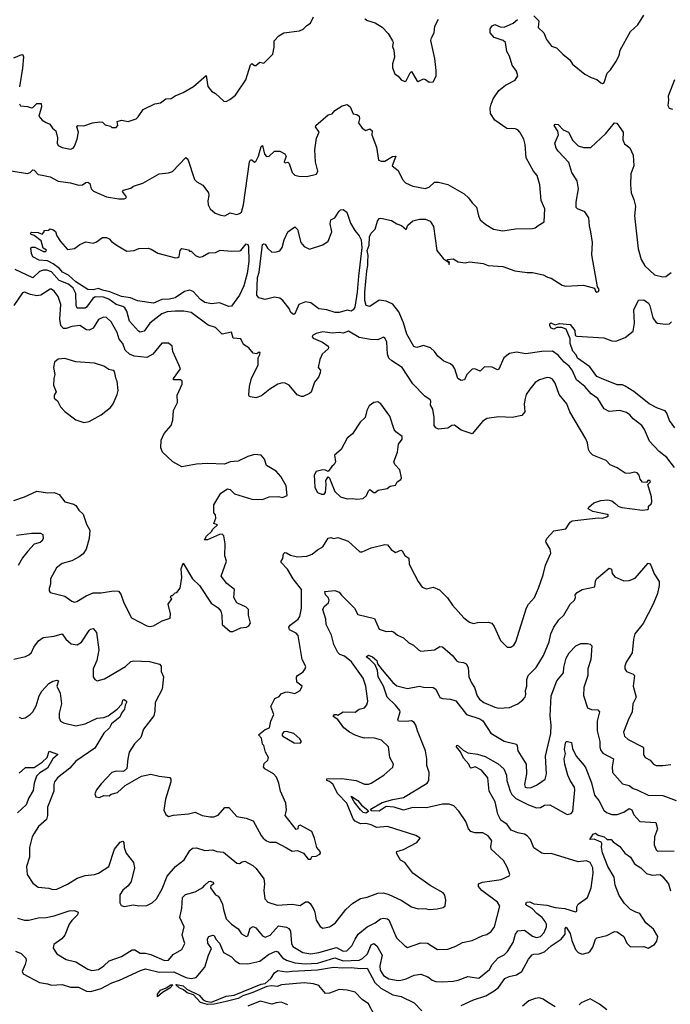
# Model space of a CAD drawing. Extents: x 2199565 to 2323334, y 894172 to 1018966.
# Tile 159 of 256: x 2214028 to 2218871, y 964720 to 972042. Entities that reach past the tile are written whole.
import ezdxf

# ---------------------------------------------------------------- set-up
doc = ezdxf.new("R2010")
doc.units = 0

msp = doc.modelspace()

# ---------------------------------------------------------------- linework, layer by layer
at = {"layer": '0CON10XD'}
for points in [[(2214026.1, 971416.1), (2214035, 971402.5), (2214085, 971397.5), (2214115, 971387.5), (2214125, 971390), (2214155, 971418), (2214188.8, 971418.8), (2214190.8, 971395), (2214170, 971325), (2214194.1, 971294.1), (2214225, 971278), (2214252.5, 971265), (2214273.3, 971235), (2214298, 971215), (2214309.2, 971165), (2214308, 971125), (2214315, 971106.7), (2214345, 971092.5), (2214405, 971079.2), (2214425, 971087.5), (2214435, 971100.8), (2214455, 971153.8), (2214466.7, 971205), (2214452.5, 971245), (2214460, 971255), (2214505, 971253.8), (2214570, 971275), (2214625, 971282.5), (2214645, 971280), (2214665, 971260), (2214705, 971250), (2214715, 971240), (2214745, 971240), (2214757.5, 971255), (2214753.8, 971286.2), (2214785.7, 971294.3), (2214835, 971285.8), (2214895, 971306), (2214910.6, 971319.4), (2214946.4, 971373.6), (2215035, 971416.7), (2215075, 971423.3), (2215115, 971453.3), (2215155, 971457.5), (2215185, 971476.7), (2215245, 971500), (2215322.5, 971545), (2215415, 971626.7), (2215428.6, 971545), (2215455, 971511.2), (2215485, 971492.5), (2215546.4, 971436.4), (2215565, 971433.3), (2215591.2, 971448.8), (2215635, 971482), (2215712.1, 971595), (2215745, 971706.2), (2215755, 971716.7), (2215775, 971702.5), (2215785, 971702.5), (2215815, 971726.7), (2215845, 971718.8), (2215912.5, 971785), (2215921.7, 971838.3), (2215921.4, 971885), (2215956.5, 971923.5), (2215995, 971944.6), (2216110.5, 971959.5), (2216138.3, 971971.7), (2216165, 971999.2), (2216193.4, 972016.6), (2216216.2, 972065)], [(2217855, 972070), (2217892.5, 972035), (2217888, 971985), (2217930, 971945), (2217950, 971895), (2217986.1, 971846.1), (2218025, 971833.8), (2218072, 971785), (2218122, 971745), (2218142.1, 971712.1), (2218235, 971638), (2218283.1, 971613.1), (2218325, 971598), (2218355, 971572), (2218365, 971569.2), (2218378, 971575), (2218401.2, 971645), (2218425, 971668.8), (2218465, 971728), (2218490.6, 971775), (2218498.6, 971815), (2218575.6, 971954.4), (2218630, 972005), (2218673.8, 972075)], [(2216598, 972048), (2216616.1, 972036.1), (2216675, 972018), (2216727, 971987), (2216770.3, 971940.3), (2216802.5, 971885), (2216807.5, 971875), (2216804.2, 971844.2), (2216813.8, 971815), (2216818.8, 971765), (2216803.8, 971715), (2216803.3, 971685), (2216820, 971640), (2216845, 971623.3), (2216866.7, 971595), (2216895, 971583.3), (2216905, 971586.7), (2216935, 971647.5), (2216945, 971656.7), (2216985, 971590), (2216995, 971582.5), (2217035, 971602.5), (2217048.8, 971598.8), (2217075, 971577.5), (2217105, 971580), (2217127, 971623), (2217127.5, 971665), (2217118.8, 971755), (2217087.7, 971887.7), (2217092.4, 971907.6), (2217113.8, 971945), (2217118, 971995), (2217145, 972047.5)], [(2217266, 970786), (2217337.1, 970747.1), (2217368.8, 970718.8), (2217395, 970680), (2217427.7, 970647.7), (2217443, 970583), (2217456.2, 970555), (2217498.3, 970518.3), (2217555, 970484.2), (2217625, 970472.5), (2217717.7, 970487.7), (2217845, 970490), (2217866.2, 970493.8), (2217887, 970513), (2217931.7, 970538.3), (2217938, 970635), (2217908.6, 970698.6), (2217900, 970815), (2217880, 970885), (2217852.9, 970915), (2217797.8, 971015), (2217790.5, 971115), (2217780, 971155), (2217752, 971205), (2217735, 971222.5), (2217715, 971230.8), (2217655, 971233.1), (2217565, 971295.8), (2217533.5, 971345), (2217531.2, 971385), (2217536.9, 971413.1), (2217551.4, 971455), (2217595, 971515.7), (2217645, 971555.6), (2217715, 971593.6), (2217736.2, 971625), (2217725, 971660.8), (2217693.8, 971705), (2217675, 971771.2), (2217654.4, 971805), (2217643.5, 971873.5), (2217627.9, 971887.9), (2217559.2, 971909.2), (2217530, 971945), (2217530, 971975), (2217545, 971996), (2217565, 972006), (2217605, 971990), (2217635, 971988), (2217702.1, 972017.9), (2217733.3, 972045)], [(2213985, 971758.9), (2214045, 971784.4), (2214051.9, 971781.9), (2214056, 971766), (2214047.7, 971682.3), (2214027.6, 971542.4)], [(2218903.3, 971595), (2218855.7, 971475), (2218858.6, 971445), (2218852, 971405), (2218863.3, 971385), (2218887, 971377)], [(2213777.3, 970947.3), (2214085, 970899.4), (2214105, 970905.7), (2214124.8, 970925.2), (2214135, 970923.9), (2214165, 970890.8), (2214195, 970885.7), (2214255, 970874.3), (2214315, 970842.5), (2214405, 970828), (2214465, 970811.2), (2214495, 970814), (2214519.1, 970830.9), (2214535, 970834.5), (2214550, 970825), (2214559.2, 970785), (2214576.9, 970766.9), (2214675, 970725.7), (2214765, 970710), (2214805, 970710), (2214817.5, 970715), (2214822.5, 970725), (2214792.5, 970765), (2214800, 970775), (2214855, 970790), (2214875, 970803.3), (2214945, 970827.5), (2215065, 970896.2), (2215136.4, 970903.6), (2215165, 970913.8), (2215265, 971017.1), (2215280.5, 971005), (2215328.6, 970855), (2215345.6, 970835.6), (2215392, 970812), (2215432.9, 970755), (2215436.5, 970735), (2215428.6, 970695), (2215430.8, 970665), (2215445.8, 970635), (2215482.9, 970602.9), (2215525, 970587.8), (2215555, 970584.4), (2215595, 970606.2), (2215645.5, 970594.5), (2215665, 970600), (2215678, 970612), (2215693.3, 970665), (2215738.6, 970985), (2215745, 971000), (2215755, 971001.2), (2215775, 970983.3), (2215785, 970986.7), (2215805, 971026.7), (2215825, 971100), (2215835, 971107.5), (2215851.2, 971041.2), (2215865, 971026), (2215885, 971027.5), (2215925.5, 971065.5), (2215965, 971064.2), (2216002.5, 971045), (2216012.5, 971025), (2215997.5, 970985), (2216005, 970977.5), (2216025, 970982.5), (2216035, 970972.5), (2216056, 970906), (2216075.3, 970885.3), (2216105, 970878), (2216165, 970876.7), (2216237.2, 970892.7), (2216246.9, 970915), (2216230.7, 970985), (2216223.7, 971075), (2216238.2, 971161.8), (2216257.5, 971205), (2216230, 971245), (2216231.2, 971255), (2216325, 971336), (2216355, 971341.2), (2216375, 971368), (2216427.3, 971402.7), (2216465, 971411.2), (2216488.8, 971395), (2216511.4, 971341.4), (2216537.3, 971337.3), (2216554.2, 971325), (2216558.6, 971305), (2216548.8, 971275), (2216576.2, 971235), (2216605, 971218.8), (2216635, 971231.2), (2216651.2, 971215), (2216650, 971185), (2216684.3, 971095), (2216698.8, 970998.8), (2216719.2, 970989.2), (2216745, 970990.6), (2216803.3, 971025), (2216826.7, 971026.7), (2216800, 970955), (2216845, 970920), (2216877.1, 970855), (2216899.8, 970829.8), (2216955, 970804), (2217045, 970786), (2217075, 970797.1), (2217115, 970834.4), (2217145, 970833.6), (2217215, 970815.6), (2217266, 970786)], [(2216618.5, 970245), (2216622.2, 970287.8), (2216613.9, 970325), (2216630.4, 970365), (2216632.6, 970427.4), (2216643.9, 970456.1), (2216673.5, 970485), (2216691.2, 970545), (2216705, 970563.3), (2216715, 970566.2), (2216795, 970550), (2216835, 970524.3), (2216870.7, 970510.7), (2216905, 970482.5), (2216917.5, 970515), (2216955, 970547.5), (2217005, 970557.8), (2217049.1, 970559.1), (2217084.2, 970544.2), (2217108.1, 970505), (2217134, 970325), (2217183.3, 970265), (2217220, 970240), (2217225, 970222.5), (2217227, 970237), (2217210, 970250), (2217211.7, 970258.3), (2217255, 970263.3), (2217291.7, 970241.7), (2217345, 970234), (2217375, 970242), (2217478.3, 970228.3), (2217515, 970214), (2217625, 970208), (2217714.4, 970174.4), (2217805, 970163.5), (2217845, 970161.8), (2217925.5, 970145.5), (2217957.9, 970127.9), (2217985, 970121.4), (2218065, 970069.2), (2218089.7, 970059.7), (2218225, 970068.6), (2218306, 970046), (2218314.3, 970024.3), (2218325, 970016.7), (2218337.7, 970022.3), (2218342.5, 970035), (2218330, 970055), (2218288, 970295), (2218290.8, 970385), (2218280.5, 970465), (2218268.3, 970508.3), (2218265, 970570), (2218235, 970614.4), (2218180, 970635), (2218170.8, 970645), (2218169.4, 970685), (2218187.8, 970785), (2218177.5, 970845), (2218137.9, 970905), (2218115, 970980), (2218036, 971065), (2218022.5, 971087.5), (2218012, 971125), (2218039.2, 971185), (2218032.6, 971212.6), (2218007.5, 971255), (2218015, 971266.7), (2218035, 971263.8), (2218072.7, 971222.7), (2218114, 971205), (2218145.6, 971145), (2218185, 971104.3), (2218225, 971090.8), (2218278.8, 971091.2), (2218391.2, 971195), (2218455, 971276.2), (2218473.9, 971273.9), (2218520.8, 971205), (2218518.3, 971148.3), (2218530.3, 971120.3), (2218568.8, 971088.8), (2218594.2, 971035), (2218598.9, 970955), (2218576.7, 970895), (2218574.2, 970815), (2218580.6, 970755), (2218600.6, 970705), (2218610.9, 970655), (2218605.4, 970584.6), (2218630.6, 970339.4), (2218655, 970258.8), (2218681.6, 970211.6), (2218753.8, 970145), (2218815, 970129.2), (2218836.6, 970133.4), (2218877.9, 970162.1)], [(2216065, 969851.2), (2216046.2, 969865), (2216034, 969895), (2215987.1, 969955), (2215965, 969970.5), (2215925, 969979.1), (2215855, 969960.7), (2215808.6, 969975), (2215792.8, 969992.8), (2215799.4, 970125), (2215811.6, 970165), (2215835, 970371.2), (2215845, 970376), (2215855, 970372), (2215873.6, 970343.6), (2215905, 970313.8), (2215940, 970315), (2215965, 970322.9), (2215982.8, 970347.2), (2215995.6, 970405), (2216024.5, 970465.5), (2216075, 970502.5), (2216095, 970482.5), (2216120.6, 970385), (2216145, 970356.9), (2216185, 970335.7), (2216285, 970367.3), (2216324.2, 970395), (2216350.4, 970465), (2216340, 970525), (2216345, 970553.3), (2216375, 970570), (2216405, 970618), (2216415, 970629.2), (2216435, 970632), (2216462.3, 970612.3), (2216490.3, 970530.3), (2216522.5, 970475), (2216555.4, 970435.4), (2216568.7, 970405), (2216575.2, 970345), (2216549, 970135), (2216540.9, 970015), (2216522.2, 969905), (2216510.9, 969885), (2216495, 969873.8), (2216465, 969882.2), (2216405, 969864.6), (2216376.2, 969863.8), (2216315, 969885.4), (2216255, 969892.2), (2216195, 969935.6), (2216155, 969944.3), (2216105, 969923.3), (2216075, 969854), (2216065, 969851.2)], [(2215585, 969909.1), (2215515, 969937.1), (2215455, 969930.5), (2215405, 969938.6), (2215375, 969961.8), (2215320.2, 970020.2), (2215295, 970032), (2215255, 970021.8), (2215185.2, 969974.8), (2215143.3, 969965), (2215085, 969962.5), (2215025, 969934.7), (2214905, 969951.1), (2214853.7, 969973.7), (2214785, 969983.6), (2214698.7, 970018.7), (2214645, 970029.8), (2214615, 970043.9), (2214575, 970033.4), (2214535, 970037.2), (2214445, 970093.8), (2214391.9, 970141.9), (2214347.5, 970165), (2214323.3, 970193.3), (2214278, 970228), (2214235, 970249.4), (2214173.8, 970255), (2214125, 970280), (2214117, 970303), (2214110, 970345), (2214118.3, 970351.7), (2214141.7, 970351.7), (2214205, 970317.5), (2214221.7, 970318.3), (2214227.5, 970327.5), (2214203.8, 970343.8), (2214186.7, 970396.7), (2214136.7, 970436.7), (2214112.5, 970445), (2214107.5, 970455), (2214115, 970462.5), (2214165, 970460), (2214195, 970447.5), (2214210, 970465), (2214210, 970475), (2214241.7, 970478.3), (2214255, 970486.7), (2214275, 970483.3), (2214295, 970466.2), (2214303.3, 970435), (2214331.7, 970391.7), (2214385, 970332.5), (2214435, 970341.2), (2214475, 970370), (2214520.7, 970389.3), (2214575, 970380), (2214600.7, 970389.3), (2214645, 970422.5), (2214675, 970422.5), (2214695, 970412.5), (2214712.3, 970392.3), (2214752.7, 970362.7), (2214825, 970321.2), (2214880, 970325), (2214915, 970340), (2214985, 970342.2), (2215006.5, 970336.5), (2215055.9, 970305.9), (2215188, 970272), (2215206.2, 970273.8), (2215215, 970282.5), (2215221.4, 970325), (2215235, 970340), (2215285, 970330), (2215291.7, 970321.7), (2215305, 970320), (2215337.7, 970287.7), (2215365, 970276.2), (2215389.5, 970280.5), (2215435, 970307.5), (2215485, 970310), (2215521.4, 970328.6), (2215605, 970320), (2215665, 970322.5), (2215675, 970326.7), (2215715, 970376.7), (2215725, 970370), (2215730.6, 970355), (2215734.7, 970245), (2215721.9, 970155), (2215695.9, 970064.1), (2215664.7, 969995), (2215605, 969911.8), (2215585, 969909.1)], [(2218901.1, 968711.1), (2218845, 968787.8), (2218788.3, 968831.7), (2218715, 968909.2), (2218680, 968995), (2218658.9, 969025), (2218595, 969073.1), (2218569.4, 969105), (2218545, 969121.5), (2218495, 969135.5), (2218415, 969128.1), (2218379.1, 969149.1), (2218330.6, 969225), (2218280.8, 969260.8), (2218234.3, 969314.3), (2218173.8, 969363.8), (2218139.7, 969435), (2218117.1, 969465), (2218081.3, 969495), (2218035, 969547.3), (2217995, 969576.2), (2217915, 969574.7), (2217796.3, 969556.3), (2217725, 969569.4), (2217675, 969560), (2217631.8, 969528.2), (2217595, 969443.8), (2217585, 969438), (2217545, 969459.4), (2217488.6, 969461.4), (2217455, 969427.8), (2217415, 969445.6), (2217395, 969444.3), (2217355.6, 969405), (2217340, 969365), (2217315, 969359.3), (2217290.4, 969375), (2217267.5, 969445), (2217255, 969465.7), (2217235, 969482.9), (2217185, 969502.9), (2217140.8, 969540.8), (2217115, 969575.6), (2217085, 969601.9), (2217035, 969618.5), (2216985, 969603.6), (2216962.6, 969612.6), (2216910.3, 969705), (2216885, 969788.6), (2216849.2, 969869.2), (2216805.8, 969925.8), (2216755, 969948), (2216705, 969955.4), (2216635, 969910), (2216606.7, 969916.7), (2216596.8, 969955), (2216596.7, 970016.7), (2216611, 970175), (2216620, 970215), (2216618.5, 970245)], [(2216285, 968122), (2216325, 968185.8), (2216345, 968190.8), (2216365, 968183.1), (2216395, 968191.4), (2216473.8, 968165), (2216560, 968085), (2216577.5, 968085), (2216645, 968114.2), (2216745, 968138.8), (2216766.1, 968136.1), (2216793, 968103), (2216825, 968081.2), (2216865, 968096.7), (2216875, 968093.3), (2216895, 968058.8), (2216925, 968037.5), (2216928, 967995), (2216938.8, 967968.8), (2216993.9, 967863.9), (2217025, 967822.5), (2217055, 967810), (2217105, 967821.2), (2217152.3, 967802.3), (2217213.4, 967743.4), (2217248.7, 967688.7), (2217335, 967594), (2217375, 967560.8), (2217405, 967550.8), (2217435, 967558.6), (2217515, 967561.9), (2217543.6, 967553.6), (2217560.7, 967530.7), (2217606.8, 967426.8), (2217656.2, 967376.2), (2217685, 967376.7), (2217705, 967391.2), (2217720, 967415), (2217801.3, 967668.7), (2217816, 967695), (2217858.9, 967745), (2217890.8, 967815), (2217925.7, 967915), (2217940.8, 967985), (2217980.8, 968075), (2217975.6, 968105.6), (2217946.2, 968155), (2217943.8, 968165), (2217951.2, 968185), (2218005, 968240), (2218093.3, 968255), (2218126.2, 968305), (2218140, 968315), (2218335, 968338), (2218365, 968336.2), (2218397.5, 968345), (2218410, 968355), (2218401.7, 968361.7), (2218295, 968384.3), (2218260, 968405), (2218263.6, 968416.4), (2218301.7, 968448.3), (2218355, 968466.7), (2218405, 968471.2), (2218435, 968463.3), (2218457.7, 968447.7), (2218482.5, 968425), (2218510, 968415), (2218665, 968394.2), (2218700.7, 968399.3), (2218707.5, 968405), (2218708.8, 968425), (2218727.3, 968442.7), (2218732.9, 968457.1), (2218730.6, 968495), (2218702.5, 968585), (2218723.3, 968605), (2218718.8, 968615), (2218702.5, 968615), (2218695, 968600), (2218664.1, 968604.1), (2218646.2, 968625), (2218640, 968655), (2218625, 968672), (2218605, 968678), (2218563.6, 968666.4), (2218535, 968670), (2218475, 968708.8), (2218422.7, 968732.7), (2218394.1, 968764.1), (2218295, 968804), (2218271.2, 968825), (2218260.8, 968845), (2218254.2, 968895), (2218242.5, 968925), (2218123.3, 969125), (2218101.9, 969185), (2218042.9, 969255), (2218015, 969340), (2217995, 969368), (2217975, 969379.2), (2217955, 969380.8), (2217897.5, 969365), (2217865, 969343.8), (2217824.4, 969295.6), (2217799.2, 969255), (2217790, 969225), (2217784.3, 969185), (2217788.6, 969125), (2217765, 969100), (2217695, 969083.8), (2217595, 969089.5), (2217504.6, 969075.4), (2217473.8, 969055), (2217395, 968962.5), (2217315, 968990), (2217265, 969028), (2217245, 969024), (2217215, 969003.8), (2217145, 968997.5), (2217125, 969006.7), (2217112, 969025), (2217113.1, 969085), (2217104.2, 969145), (2217086.2, 969175), (2217088.8, 969205), (2217084.2, 969214.2), (2217043.3, 969243.3), (2216953.8, 969333.8), (2216875.4, 969455.4), (2216797.5, 969505), (2216776.2, 969525), (2216766, 969555), (2216762, 969645), (2216745, 969677.5), (2216735, 969682.5), (2216695, 969662.5), (2216640, 969665), (2216555, 969678.9), (2216475, 969725.5), (2216435, 969712.2), (2216405, 969717.2), (2216355, 969711.6), (2216285, 969720.8), (2216235, 969708.4), (2216208.6, 969695), (2216204.3, 969685), (2216212.5, 969675), (2216280.8, 969645), (2216323.3, 969615), (2216326.2, 969605), (2216323.8, 969595), (2216278.8, 969555), (2216262, 969515), (2216250, 969455), (2216266, 969435), (2216265.8, 969415), (2216251.2, 969385), (2216222.1, 969347.9), (2216197.1, 969272.9), (2216185, 969261.4), (2216138.6, 969241.4), (2216125, 969240), (2216093.6, 969253.6), (2216035, 969323.3), (2216005, 969339.5), (2215985, 969342.5), (2215949.1, 969330.9), (2215891.2, 969295), (2215827.5, 969245), (2215785, 969230), (2215745, 969236.7), (2215735, 969243.3), (2215733.4, 969253.4), (2215739.6, 969315), (2215754.3, 969375.8), (2215777.4, 969422.6), (2215803.5, 969475), (2215802, 969528), (2215816.4, 969553.6), (2215817, 969567), (2215805, 969566.7), (2215793.3, 969556.7), (2215765, 969562.5), (2215732.5, 969602.5), (2215695, 969627.5), (2215675, 969668), (2215616.7, 969675), (2215605, 969718.8), (2215535, 969702.9), (2215485, 969754.4), (2215431.8, 969771.8), (2215305, 969864.5), (2215250, 969875), (2215185, 969875.9), (2215125, 969870.7), (2215085, 969855.9), (2214995.5, 969785), (2214955, 969725.6), (2214925, 969719.5), (2214912, 969725), (2214845, 969800.6), (2214824.7, 969875), (2214810.7, 969900.7), (2214795, 969910.5), (2214745, 969923.9), (2214690.3, 969965), (2214652.1, 969977.9), (2214589.6, 969980.4), (2214571.9, 969968.1), (2214525, 969903.8), (2214515, 969897.9), (2214456.5, 969896.5), (2214448, 969918), (2214445.7, 970005), (2214426.3, 970045), (2214391.2, 970075), (2214323, 970103), (2214265, 970168.5), (2214229.3, 970179.3), (2214205, 970179.2), (2214175, 970168.8), (2214125, 970122.3), (2213995, 970184.8)], [(2213985, 968466), (2214065, 968493.8), (2214155, 968535.8), (2214235, 968523.1), (2214285, 968527.1), (2214321.4, 968511.4), (2214365, 968458), (2214430.3, 968440.3), (2214445, 968430), (2214469.4, 968395), (2214500.6, 968365), (2214525, 968292), (2214551.1, 968245), (2214545.5, 968185), (2214521.9, 968105), (2214499.5, 968070.5), (2214471.7, 968048.3), (2214415, 968018.1), (2214345, 967997.5), (2214301.2, 967965), (2214256.2, 967885), (2214256.2, 967845), (2214247, 967813), (2214247.5, 967795), (2214255, 967782.5), (2214364.4, 967754.4), (2214415, 967717.1), (2214435, 967710.8), (2214452.5, 967715), (2214522.6, 967757.4), (2214575, 967780), (2214635, 967780.6), (2214725.8, 967795.8), (2214762.3, 967792.3), (2214780.3, 967770.3), (2214804.4, 967705), (2214860, 967595), (2214974.2, 967534.2), (2214995, 967530), (2215025, 967534.2), (2215089.3, 967570.7), (2215148.8, 967591.2), (2215150.6, 967625), (2215133.9, 967696.1), (2215160, 967735), (2215150, 967745), (2215155, 967760), (2215165, 967760), (2215185, 967780), (2215196.7, 967783.3), (2215222.5, 967815), (2215235.8, 967895), (2215230.5, 967959.5), (2215245, 968000), (2215313.3, 967885), (2215366.7, 967835), (2215452.7, 967702.7), (2215505, 967668.8), (2215524.2, 967644.2), (2215533.9, 967613.9), (2215536.2, 967545), (2215595, 967492.5), (2215615, 967492), (2215675, 967520), (2215717.5, 967525), (2215733.3, 967535), (2215746.7, 967555), (2215730, 967615), (2215730, 967655), (2215715, 967673.3), (2215645, 967706.7), (2215622.5, 967745), (2215626.7, 967805), (2215570.3, 967850.3), (2215526.7, 967905), (2215566.2, 968015), (2215553.8, 968055), (2215556.7, 968145), (2215547.5, 968205), (2215535.8, 968215.8), (2215515, 968214.2), (2215425, 968174.2), (2215403.3, 968175), (2215418.3, 968201.7), (2215456.7, 968235), (2215466.7, 968253.3), (2215500, 968285), (2215472.5, 968295), (2215488.8, 968335), (2215485, 968360), (2215472.5, 968375), (2215472.5, 968435), (2215525, 968522.5), (2215575, 968552.5), (2215595, 968547.5), (2215626.4, 968516.4), (2215757, 968477), (2215835, 968473.3), (2215885, 968493.3), (2215955, 968497.5), (2215985, 968490), (2216020, 968505), (2216012.5, 968575), (2215972.5, 968645), (2215937.5, 968685), (2215865, 968727.5), (2215850, 968775), (2215825, 968803.3), (2215775, 968810), (2215725, 968793.8), (2215655, 968758.8), (2215595, 968753.8), (2215553, 968737), (2215425, 968742), (2215345, 968738), (2215235, 968716.7), (2215167.5, 968755), (2215091.2, 968825), (2215078.3, 968858.3), (2215081.2, 968915), (2215103.3, 968965), (2215156.2, 969025), (2215166.7, 969065), (2215173.3, 969135), (2215203.3, 969195), (2215200.7, 969249.3), (2215238.3, 969331.7), (2215236.7, 969355), (2215225, 969363.3), (2215172.5, 969365), (2215172, 969375), (2215225.7, 969445), (2215212.5, 969475), (2215167.1, 969575), (2215163.8, 969615), (2215135, 969636), (2215085, 969635.8), (2215019.4, 969555), (2214975, 969529.5), (2214880, 969540), (2214845.7, 969555), (2214812.3, 969585), (2214795.2, 969635.2), (2214767.8, 969667.8), (2214753.8, 969715), (2214709.4, 969795), (2214675, 969827.1), (2214650.9, 969829.1), (2214615, 969812.5), (2214575, 969748.6), (2214546, 969734), (2214525, 969736.2), (2214475, 969768.2), (2214415, 969761.1), (2214374.7, 969745.3), (2214355, 969746.8), (2214335, 969767.1), (2214326.2, 969815), (2214334.6, 969925), (2214315, 969983.8), (2214285, 970022.5), (2214265, 970038.6), (2214255, 970037.5), (2214185, 969992.7), (2214155, 969990), (2214108.2, 969998.2), (2214065, 970015.7), (2214049.7, 970010.3), (2213985, 969917.5)], [(2218905, 969007.5), (2218865, 969062.5), (2218845.6, 969115.6), (2218832.5, 969132.5), (2218775, 969153.5), (2218714.2, 969185), (2218598.5, 969278.5), (2218535, 969317.1), (2218515, 969326.9), (2218475, 969328), (2218360, 969375), (2218325, 969390), (2218271.4, 969461.4), (2218179.4, 969525), (2218170, 969550), (2218145, 969577.5), (2218126.7, 969635), (2218125, 969670), (2218095, 969740), (2218063.6, 969753.6), (2218027, 969753), (2218005, 969740), (2217985, 969747.5), (2217973.3, 969765), (2217975, 969780), (2217982.5, 969787.5), (2218015, 969772.5), (2218045, 969783.3), (2218125.9, 969775.9), (2218160, 969730), (2218163.3, 969695), (2218175, 969688.8), (2218375, 969676.9), (2218435, 969654.3), (2218465, 969650.8), (2218535, 969678.8), (2218593.6, 969726.4), (2218603.3, 969785), (2218600, 969885), (2218633.1, 969956.9), (2218675, 969960), (2218708.6, 969935), (2218718.9, 969915), (2218741.9, 969825), (2218763.2, 969793.2), (2218775, 969786), (2218835, 969777.5), (2218865, 969780.8), (2218880, 969795)], [(2214506.4, 969046.4), (2214545, 969054.6), (2214635, 969104.6), (2214705, 969158.6), (2214724.2, 969185), (2214754, 969255), (2214760, 969285), (2214753.3, 969355), (2214745, 969370), (2214734, 969425), (2214724.3, 969434.3), (2214691.9, 969441.9), (2214655, 969466), (2214585, 969487.5), (2214445, 969498.8), (2214365, 969523.3), (2214315, 969516.7), (2214287.5, 969495), (2214280, 969455), (2214290, 969405), (2214281.2, 969375), (2214280, 969325), (2214300, 969275), (2214285, 969250), (2214285, 969227.5), (2214308.3, 969208.3), (2214332.7, 969162.7), (2214365, 969127.5), (2214445.9, 969065.9), (2214506.4, 969046.4)], [(2216536.5, 968476.5), (2216585, 968482.3), (2216610, 968505), (2216625, 968538.8), (2216635, 968547.5), (2216665, 968526.2), (2216675, 968526.2), (2216696.1, 968543.9), (2216763.9, 968556.1), (2216786.1, 968573.9), (2216825, 968580), (2216837.5, 968605), (2216865, 968622.5), (2216870, 968635), (2216858, 968695), (2216821.2, 968735), (2216813.8, 968755), (2216839.2, 968825), (2216848.8, 968885), (2216875, 968923.3), (2216875, 968942.5), (2216827, 968977), (2216815.6, 968995.6), (2216782.5, 969095), (2216716.2, 969185), (2216695, 969201.2), (2216664.1, 969195.9), (2216629.5, 969170.5), (2216612.7, 969137.3), (2216598.8, 969085), (2216561.9, 969048.1), (2216505, 968963.8), (2216465, 968931.2), (2216422, 968845), (2216372.5, 968805), (2216378.8, 968755), (2216370, 968735), (2216350.5, 968719.5), (2216325, 968682.5), (2216305, 968693.3), (2216285, 968693.8), (2216235, 968682), (2216219.2, 968655), (2216223.6, 968613.6), (2216224.4, 968564.4), (2216246, 968526), (2216273.4, 968513.4), (2216295, 968514.4), (2216304.6, 968525.4), (2216310, 968585), (2216306.2, 968615), (2216325, 968642.5), (2216335, 968632.5), (2216373.3, 968533.3), (2216415, 968494.2), (2216465, 968478.5), (2216505, 968481.5), (2216536.5, 968476.5)], [(2214005, 968208.9), (2214115, 968223.8), (2214183, 968223), (2214200, 968215), (2214202.5, 968182.5), (2214193.8, 968165), (2214180, 968155), (2214135, 968141.2), (2214088.9, 968091.1), (2214048.5, 968041.5), (2214017.8, 967982.3)], [(2213983.4, 967286.6), (2214072.3, 967307.7), (2214095, 967320), (2214115, 967336.7), (2214132.5, 967375), (2214167.7, 967422.3), (2214201.8, 967448.2), (2214285, 967458.9), (2214344.3, 967474.3), (2214372.5, 967435), (2214411.8, 967401.8), (2214455, 967393.5), (2214487, 967413), (2214545, 967500.8), (2214555, 967510), (2214575, 967513.8), (2214600.8, 967485), (2214616.2, 967355), (2214602.1, 967277.9), (2214575.8, 967215), (2214574, 967155), (2214586.1, 967136.1), (2214605, 967126.2), (2214660.3, 967139.7), (2214815, 967232.5), (2214855, 967270), (2214875, 967275.5), (2214995, 967270.6), (2215068.8, 967248.8), (2215082, 967235), (2215080.8, 967195), (2215098.5, 967155), (2215087.3, 967062.7), (2215036.7, 966965), (2215035, 966900), (2215027.1, 966865), (2214948.6, 966765), (2214928.8, 966705), (2214883.2, 966656.8), (2214844, 966595), (2214832, 966545), (2214825.7, 966474.3), (2214799.7, 966450.3), (2214745, 966453.8), (2214715, 966443.3), (2214635, 966360), (2214600, 966315), (2214587.5, 966285), (2214593.6, 966263.6), (2214623, 966257), (2214655, 966272.5), (2214695, 966270), (2214708.3, 966281.7), (2214755.8, 966294.2), (2214813.1, 966346.9), (2214934.3, 966415.7), (2215005, 966430.6), (2215065, 966415.8), (2215145, 966406.2), (2215153.3, 966395), (2215152, 966375), (2215113.8, 966245), (2215100, 966165), (2215115, 966132.5), (2215135, 966116.7), (2215173.9, 966126.1), (2215284.3, 966135.7), (2215335, 966150), (2215385.8, 966124.2), (2215445, 966113.1), (2215474.3, 966114.3), (2215505, 966126.9), (2215555, 966184.2), (2215585, 966184.4), (2215645, 966115.6), (2215713.3, 966103.3), (2215766.2, 966085), (2215824.3, 965975), (2215839.2, 965955), (2215865, 965935.7), (2215890, 965925), (2215935, 965926.9), (2216015, 965884.2), (2216055, 965858.8), (2216095, 965863.3), (2216140, 965845), (2216175, 965800), (2216195, 965800), (2216201.7, 965818.3), (2216235, 965822.5), (2216263, 965837), (2216267.5, 965845), (2216265, 965857.5), (2216240, 965885), (2216223.3, 965955), (2216203.8, 966005), (2216115, 966052.5), (2216100, 966045), (2216097.5, 966025), (2216085, 966020), (2216004.2, 966124.2), (2216013.3, 966165), (2216010.3, 966215), (2215968.2, 966305), (2215957.3, 966365), (2215939.1, 966409.1), (2215916.9, 966435), (2215852.4, 966472.4), (2215841.9, 966485), (2215848.9, 966511.1), (2215875.7, 966535), (2215880, 966555), (2215857.5, 966595), (2215844.1, 966644.1), (2215835.6, 966655.6), (2215829.1, 966699.1), (2215806.7, 966725), (2215855, 966763.3), (2215887.5, 966775), (2215897.1, 966825), (2215920, 966875), (2215898.6, 966935), (2215926.6, 966993.4), (2215960, 967010), (2215975, 967028.8), (2216005, 967040.6), (2216025, 967043.3), (2216075, 967030.6), (2216116, 967055), (2216131.2, 967085), (2216091.4, 967115), (2216087.3, 967152.7), (2216096.2, 967165), (2216138.1, 967191.9), (2216153.5, 967215), (2216157.3, 967232.7), (2216131.5, 967285), (2216101.6, 967461.6), (2216085, 967480.3), (2216036.9, 967505), (2216031.1, 967525), (2216040.5, 967539.5), (2216101.2, 967585), (2216113.6, 967605), (2216124.8, 967665), (2216125.5, 967805), (2216063.3, 967885), (2216020.5, 967955), (2215973.9, 968005), (2215973.2, 968015), (2215986.4, 968035), (2215990.9, 968069.1), (2216000.6, 968079.4), (2216015, 968077.5), (2216045, 968059.2), (2216095, 968046.9), (2216165, 968052.9), (2216205, 968066.9), (2216245, 968100.6), (2216285, 968122)], [(2214025, 966856.2), (2214045, 966846), (2214069.1, 966850.9), (2214106, 966875), (2214125, 966894), (2214150.5, 966939.5), (2214173.5, 967015), (2214192.3, 967047.7), (2214245.8, 967105), (2214275, 967124.2), (2214305, 967130), (2214316.2, 967125), (2214305.6, 967085), (2214328.5, 967035), (2214338.2, 966955), (2214322.5, 966885), (2214321.2, 966851.2), (2214332, 966825), (2214352.9, 966812.9), (2214445, 966791.1), (2214516.2, 966805), (2214605, 966847.3), (2214655, 966852.7), (2214687.5, 966865), (2214753.9, 966915), (2214788.7, 966951.3), (2214790.4, 966960.4), (2214795, 966981.4), (2214805, 966986.9), (2214822.9, 966975), (2214823.3, 966965), (2214812.9, 966945), (2214807.7, 966915), (2214785, 966884.4), (2214773.6, 966855), (2214712.5, 966805), (2214695.7, 966775), (2214653.2, 966736.8), (2214587.8, 966625), (2214445, 966528.8), (2214400, 966475), (2214310, 966405), (2214287.1, 966375), (2214281.1, 966355), (2214282.2, 966305), (2214234.4, 966185), (2214235.6, 966125), (2214227.8, 966095), (2214168.5, 966041.5), (2214133, 965987), (2214121.9, 965965), (2214100.9, 965885), (2214101.5, 965815), (2214079.5, 965745), (2214084.3, 965685), (2214125, 965622), (2214165, 965591.4), (2214245, 965583.1), (2214275, 965574.4), (2214305, 965575.6), (2214385, 965613.1), (2214455, 965657.5), (2214515, 965676.9), (2214585.8, 965685.8), (2214615, 965695.6), (2214692.5, 965745), (2214732.9, 965875), (2214775, 965926.2), (2214795, 965933.8), (2214804.1, 965924.1), (2214806.7, 965885), (2214819.4, 965845), (2214874.3, 965775), (2214883.1, 965735), (2214856.9, 965633.1), (2214835, 965601.4), (2214795, 965568), (2214774.2, 965535), (2214774, 965474), (2214783.6, 965453.6), (2214805, 965446.2), (2214875, 965460.8), (2214915, 965452.5), (2214975, 965454.2), (2215015, 965475.7), (2215045.7, 965505), (2215088.8, 965578.8), (2215125, 965671.9), (2215187.5, 965745), (2215252.5, 965795), (2215295, 965863.8), (2215315, 965881.2), (2215345, 965882.9), (2215405, 965864.3), (2215465, 965869.1), (2215496.3, 965856.3), (2215545, 965851.9), (2215645, 965768.8), (2215665, 965766.2), (2215685, 965780), (2215705, 965784), (2215762.6, 965752.6), (2215789.3, 965729.3), (2215845, 965652.5), (2215850, 965615), (2215845.8, 965565.8), (2215853.8, 965505), (2215875, 965480), (2215945, 965456.5), (2216055, 965465.5), (2216115, 965455.6), (2216155, 965481.8), (2216175, 965481.5), (2216190.5, 965470.5), (2216216.3, 965426.3), (2216225.5, 965405), (2216234.7, 965344.7), (2216265, 965297.5), (2216285, 965285.6), (2216335, 965295.7), (2216377.2, 965322.8), (2216455, 965425.8), (2216507, 965473), (2216565, 965507.5), (2216615, 965517.9), (2216695, 965547.5), (2216735, 965547.8), (2216775, 965536.7), (2216867.5, 965495), (2216945, 965444.3), (2216995, 965430), (2217045, 965432.9), (2217075, 965425.8), (2217135, 965430), (2217179.5, 965440.5), (2217195, 965453.3), (2217201.2, 965495), (2217191.7, 965531.7), (2217179.7, 965549.7), (2217084.3, 965604.3), (2216954.6, 965694.6), (2216895, 965773.8), (2216863.2, 965793.2), (2216833.3, 965845), (2216834.2, 965855.8), (2216885, 965871.2), (2216985, 965922.5), (2217010, 965955), (2216975.8, 965975.8), (2216765, 966043.3), (2216685, 966035.7), (2216645, 966055.4), (2216605, 966063.8), (2216565, 966062.5), (2216525, 966082.1), (2216509.5, 966099.5), (2216463.4, 966215), (2216397.3, 966285), (2216357.8, 966357.8), (2216335, 966376.7), (2216313.3, 966385), (2216315, 966396), (2216425, 966399.1), (2216533.5, 966383.5), (2216595, 966358), (2216625, 966358), (2216645, 966364), (2216738.8, 966425), (2216805, 966483.8), (2216810.8, 966505), (2216784.3, 966555), (2216774, 966635), (2216721.2, 966685), (2216668.6, 966698.6), (2216625, 966701.2), (2216595, 966700.4), (2216567.4, 966707.4), (2216525, 966720.4), (2216483.4, 966743.4), (2216440, 966775), (2216395, 966837.5), (2216360.7, 966860.7), (2216372.5, 966875), (2216386.2, 966876.2), (2216395, 966870), (2216435, 966894), (2216525, 966892.5), (2216555, 966916), (2216595, 966926), (2216612.4, 966947.6), (2216619.6, 966975), (2216605.3, 967085), (2216583.8, 967145), (2216497.7, 967267.7), (2216445, 967308.9), (2216411.2, 967321.2), (2216395, 967336.5), (2216365.7, 967395), (2216348.4, 967465), (2216308.4, 967545), (2216306.2, 967585), (2216284.6, 967655), (2216295, 967678.6), (2216325.7, 967705), (2216330.9, 967725), (2216325.3, 967745), (2216304.7, 967765), (2216300.1, 967789.9), (2216375, 967796.9), (2216406.2, 967785), (2216422.6, 967762.6), (2216521.2, 967665), (2216545, 967619.2), (2216669.6, 967589.6), (2216705, 967510), (2216755, 967492.5), (2216794.4, 967495.6), (2216809.8, 967489.8), (2216841.2, 967465), (2216885, 967444.2), (2216925, 967409.2), (2216960.3, 967390.3), (2216995.7, 967355.7), (2217015, 967347.1), (2217115, 967355.8), (2217155, 967381.2), (2217175, 967378), (2217251.2, 967311.2), (2217279.2, 967275), (2217295, 967266.9), (2217332.4, 967262.4), (2217351.3, 967251.3), (2217365.5, 967225.5), (2217372.5, 967155), (2217390.2, 967110.2), (2217413.3, 967075), (2217432.5, 967015), (2217449.5, 966989.5), (2217482.5, 966965), (2217565, 966929.6), (2217595, 966923.6), (2217675, 966926.9), (2217735, 966955.8), (2217774, 966985), (2217790, 967005), (2217795.8, 967025), (2217792.9, 967055), (2217802.5, 967085), (2217803.3, 967135), (2217811.9, 967165), (2217873.3, 967225), (2217927.8, 967315), (2217968.5, 967415), (2217980.5, 967475), (2218004.7, 967525.3), (2218041.4, 967578.6), (2218079.2, 967615), (2218125, 967696.2), (2218158, 967725), (2218166, 967745), (2218164, 967765), (2218177.9, 967782.1), (2218215, 967804.3), (2218310, 967825), (2218313.9, 967866.1), (2218322.5, 967885), (2218415, 967962.5), (2218432.5, 967955), (2218438.8, 967925), (2218458.3, 967898.3), (2218525, 967869.4), (2218565, 967870.8), (2218610.5, 967889.5), (2218705, 968001.2), (2218715, 967998.8), (2218725, 967986.2), (2218751.9, 967921.9)], [(2218751.9, 967921.9), (2218787.8, 967865), (2218788.1, 967835), (2218775.6, 967775), (2218743.5, 967695), (2218668.6, 967551.4), (2218608.1, 967475), (2218596.9, 967435), (2218588, 967335), (2218541.9, 967265), (2218531.4, 967235), (2218532, 967215), (2218545, 967196.2), (2218593.3, 967175), (2218604.3, 967164.3), (2218595.6, 967085), (2218616.2, 967005), (2218592.9, 966955), (2218588.3, 966891.7), (2218561.5, 966845), (2218521.9, 966745), (2218530, 966715), (2218558.4, 966688.4), (2218664.5, 966634.5), (2218670.8, 966625), (2218670.8, 966575), (2218684.5, 966554.5), (2218722, 966535), (2218746.8, 966506.8), (2218765, 966495.8), (2218814.3, 966495.7), (2218875, 966504.4)], [(2214276.8, 965136.8), (2214303.8, 965095), (2214373.8, 965053.8), (2214445.9, 965035.9), (2214535, 964981.8), (2214565, 964971.2), (2214615, 964979.1), (2214654.6, 965005.4), (2214695, 965044.4), (2214785, 965075.7), (2214865, 965125.8), (2214885, 965125.6), (2214925, 965099.5), (2214965, 965099.2), (2215005, 965089.2), (2215105, 965045.9), (2215135, 965049.1), (2215170.7, 965089.3), (2215235, 965127.5), (2215257.4, 965172.6), (2215238.5, 965235), (2215251.2, 965295), (2215220, 965365), (2215236.1, 965433.9), (2215239.4, 965515), (2215262.2, 965537.8), (2215334.7, 965555.3), (2215391.3, 965588.7), (2215405, 965606.7), (2215435, 965633.3), (2215445, 965636.7), (2215465, 965627.5), (2215472.5, 965615), (2215450, 965600), (2215448.8, 965585), (2215484.4, 965535), (2215506, 965525), (2215518, 965508), (2215538.2, 965465), (2215544, 965424), (2215565.7, 965355), (2215605, 965315.8), (2215655, 965280.8), (2215678, 965245), (2215715, 965223.8), (2215725, 965230), (2215743.8, 965286.2), (2215765, 965299.2), (2215785, 965288.9), (2215835, 965230), (2215855, 965220.4), (2215892.5, 965235), (2215955, 965303.1), (2216015, 965294.6), (2216030.6, 965285), (2216043.1, 965263.1), (2216052.4, 965172.4), (2216060.5, 965150.5), (2216135, 965106.4), (2216195, 965096.2), (2216255, 965106.2), (2216385, 965141.9), (2216435, 965116.4), (2216462.4, 965117.6), (2216500.5, 965155), (2216524.7, 965205.3), (2216548.2, 965241.7), (2216615, 965297.1), (2216675, 965326.2), (2216713.5, 965356.5), (2216735, 965359.5), (2216765, 965356.2), (2216775, 965347.8), (2216833.3, 965215), (2216895, 965153.8), (2216915, 965142), (2217015, 965176.9), (2217064.3, 965175.7), (2217138.7, 965128.7), (2217215, 965129.4), (2217275, 965151.8), (2217325, 965179.1), (2217395, 965194.3), (2217475, 965232.9), (2217505, 965239.2), (2217538.3, 965261.7), (2217562.2, 965295), (2217601.2, 965448.8), (2217585, 965480), (2217467.4, 965567.4), (2217442.5, 965595), (2217444, 965615), (2217472, 965628), (2217611.9, 965648.1), (2217672.5, 965675), (2217676.2, 965685), (2217658.6, 965735), (2217629.4, 965789.4), (2217538.6, 965875), (2217534.2, 965895), (2217541.4, 965935), (2217515, 965973.3), (2217475, 965995.6), (2217415, 965996.4), (2217386, 966006), (2217370, 966025), (2217349.2, 966079.2), (2217297.3, 966157.3), (2217258.8, 966195), (2217225, 966208.9), (2217175, 966209.5), (2217055, 966181.1), (2216955, 966182.9), (2216885, 966163.8), (2216816.7, 966185), (2216755, 966191.9), (2216705, 966157.4), (2216647.9, 966157.9), (2216640, 966165), (2216649.3, 966175), (2216725, 966221.9), (2216805.7, 966244.3), (2216885, 966258.5), (2217060.8, 966365), (2217074.4, 966385), (2217076, 966445), (2217059.6, 966495), (2217059.4, 966545), (2217049.7, 966605), (2216988.1, 966755), (2216977.5, 966795), (2216965, 966815.7), (2216945, 966827.8), (2216905, 966822.9), (2216846.9, 966826.9), (2216843.1, 966835), (2216859.5, 966895), (2216856.5, 966905), (2216826.4, 966945), (2216763.2, 967003.2), (2216736.8, 967085), (2216697.5, 967155), (2216692.4, 967202.4), (2216674.7, 967244.7), (2216635.2, 967285.2), (2216606.7, 967305), (2216625, 967316.1), (2216653.1, 967305), (2216685.7, 967275.7), (2216691.3, 967251.3), (2216725, 967207.5), (2216805, 967112.5), (2216835, 967089.2), (2216915, 967069.4), (2217005, 967085.8), (2217035, 967078.1), (2217105, 967076.9), (2217125, 967064), (2217155, 967002.5), (2217175, 966994.4), (2217235, 966989.2), (2217275.7, 966975.8), (2217355, 966876.2), (2217453.6, 966843.6), (2217475, 966828.2), (2217535, 966737.1), (2217635, 966678.1), (2217725, 966654), (2217732.2, 966642.2), (2217735.6, 966605), (2217797.3, 966505), (2217800.5, 966435), (2217784.6, 966354.6), (2217790.8, 966335), (2217809.1, 966329.1), (2217835, 966332.9), (2217875, 966350), (2217914, 966376), (2217940, 966395), (2217950.5, 966435), (2217942.9, 966565), (2217981.2, 966735), (2217985.3, 966795.3), (2217976.7, 966865), (2217983.6, 967015), (2218025.4, 967124.6), (2218075.4, 967184.6), (2218079.1, 967225), (2218096.7, 967295), (2218116.9, 967333.1), (2218168, 967385), (2218205, 967403.8), (2218255, 967403.3), (2218275, 967397.5), (2218286, 967386), (2218279.4, 967285), (2218256.7, 967215), (2218257.1, 967165), (2218228.2, 967075), (2218225.5, 967015.5), (2218255.8, 966925), (2218285, 966913.3), (2218330.3, 966910.3), (2218344.3, 966894.3), (2218325.7, 966825), (2218325.6, 966755), (2218345.3, 966675), (2218345.5, 966635), (2218351.9, 966611.9), (2218368.5, 966588.5), (2218448.5, 966545), (2218437.3, 966485), (2218440.9, 966445), (2218515, 966360), (2218565, 966346.2), (2218593.3, 966325), (2218625, 966315.6), (2218705, 966275.5), (2218815, 966272.5), (2218915, 966235.7)], [(2216115, 966662), (2216126, 966675), (2216114.2, 966695), (2216068.8, 966735), (2216015, 966748.5), (2215994.4, 966745.6), (2215983.3, 966735), (2215980, 966725), (2215986.7, 966715), (2216070, 966665), (2216115, 966662)], [(2213996.1, 965116.1), (2214038.3, 965098.3), (2214074.2, 965064.2), (2214076.9, 965045), (2214069.5, 965015), (2214046.7, 964965), (2214055, 964945.8), (2214175, 964881.8), (2214235, 964873.1), (2214265, 964862), (2214345, 964867.5), (2214405, 964848.5), (2214465, 964846.3), (2214525, 964818.7), (2214557.5, 964815), (2214633.6, 964836.4), (2214715, 964879.3), (2214771.3, 964898.7), (2214927.4, 964972.6), (2214965, 964982.9), (2215065, 964959.6), (2215175, 964961.9), (2215265, 964918.4), (2215305, 964912.4), (2215341.6, 964918.4), (2215406.4, 964995), (2215433.8, 965085), (2215456.9, 965135), (2215429.6, 965175), (2215425, 965207.5), (2215435, 965223.8), (2215465, 965233.3), (2215475, 965232.5), (2215489.2, 965205), (2215515.3, 965175.3), (2215544.5, 965105), (2215603.6, 965073.6), (2215632.9, 965042.9), (2215665, 965023.8), (2215725, 965022), (2215815, 965040), (2215879.1, 965090.9), (2215935, 965115.4), (2215949.5, 965109.5), (2215985, 965065.3), (2216015, 965047.5), (2216075, 965027.9), (2216155, 965020.6), (2216245, 965026.7), (2216375, 965065.6), (2216435, 965042.5), (2216555, 965047.5), (2216579.5, 965060.5), (2216617.5, 965095), (2216645, 965161.5), (2216665, 965171.1), (2216685.8, 965155.8), (2216726.8, 965085), (2216708.2, 965005), (2216712.1, 964975), (2216735, 964934.5), (2216775, 964910), (2216845, 964897.1), (2216865, 964898.8), (2216905, 964908.5), (2216965, 964937.1), (2217014.5, 964944.5), (2217065, 964924.4), (2217098.3, 964898.3), (2217125, 964890.6), (2217173.2, 964886.8), (2217255, 964893.3), (2217290.7, 964899.3), (2217363, 964927), (2217445, 964914.4), (2217525, 964980), (2217543.8, 965015), (2217589.4, 965065), (2217633.1, 965086.9), (2217658.2, 965111.8), (2217701.5, 965178.5), (2217717.9, 965242.1), (2217735, 965265.6), (2217785, 965272.2), (2217845, 965226.9), (2217875, 965216.2), (2217905, 965223.3), (2217931.8, 965255), (2217950, 965295), (2217949.5, 965315), (2217940, 965335), (2217917.9, 965365), (2217876.2, 965396.2), (2217843.4, 965433.4), (2217802.9, 965455), (2217795.4, 965465), (2217800.8, 965479.2), (2217825, 965481.9), (2217855, 965466.5), (2217953.1, 965456.9), (2218015, 965438.8), (2218085, 965432.5), (2218165, 965408.8), (2218175, 965412.5), (2218176, 965445), (2218184, 965465), (2218254.6, 965515.4), (2218282.2, 965585), (2218297.3, 965695), (2218295.5, 965735), (2218275, 965774.3), (2218246.4, 965786.4), (2218185, 965780), (2217985, 965841.1), (2217935, 965839.1), (2217915, 965844.4), (2217855, 965883.1), (2217829.6, 965945), (2217805, 965972.5), (2217784.7, 965984.7), (2217735, 965995.5), (2217686, 966015), (2217656.1, 966056.1), (2217610.3, 966090.3), (2217587.3, 966135), (2217568.1, 966225), (2217521.4, 966305), (2217512.9, 966405), (2217465, 966460.8), (2217417.5, 966485), (2217385, 966475.8), (2217380.2, 966480.2), (2217372.5, 966505), (2217331.5, 966551.5), (2217308.8, 966598.8), (2217280, 966635), (2217283.1, 966646.9), (2217295, 966642.9), (2217329.1, 966609.1), (2217365, 966590.4), (2217435, 966580), (2217493.6, 966563.6), (2217588.9, 966508.9), (2217631.7, 966471.7), (2217651.3, 966425), (2217654.2, 966385), (2217678.1, 966305), (2217691.2, 966281.2), (2217721.4, 966251.4), (2217815, 966202.5), (2217875, 966182.3), (2217905, 966184.6), (2217935, 966201.8), (2217975, 966203.1), (2218102.6, 966132.6), (2218132.2, 966137.8), (2218145.4, 966154.6), (2218161.5, 966315), (2218157.1, 966335), (2218125, 966384.4), (2218107.9, 966425), (2218085.4, 966505.4), (2218080.5, 966545), (2218089.6, 966585), (2218082.4, 966615), (2218091.2, 966665), (2218095, 966674), (2218105, 966675.7), (2218135, 966667.1), (2218142.5, 966622.5), (2218170.8, 966565), (2218228.6, 966495), (2218241.9, 966475), (2218285, 966366.7), (2218307.1, 966275), (2218339.6, 966235), (2218376.7, 966165), (2218395, 966145.7), (2218435, 966130.9), (2218475, 966131.2), (2218525, 966147.9), (2218565, 966176.5), (2218585, 966165.6), (2218599.2, 966129.2), (2218645, 966080.5), (2218763, 966073), (2218776.7, 966025), (2218752.2, 965965), (2218751.1, 965905), (2218765, 965868.8), (2218775, 965859.2), (2218900.3, 965860.3)], [(2214025, 966438.1), (2214070, 966480), (2214135, 966481.9), (2214195, 966520.6), (2214233.3, 966555), (2214247, 966603), (2214310, 966580), (2214310, 966575), (2214274.6, 966545.4), (2214235, 966475.3), (2214177.8, 966442.2), (2214154.2, 966415.8), (2214136.7, 966365), (2214129.1, 966310.9), (2214094.9, 966255.1), (2214075.5, 966204.5), (2214011.8, 966145)], [(2216605, 966140.8), (2216585, 966145.8), (2216565, 966166.8), (2216516.6, 966225), (2216495, 966268.8), (2216545, 966236.7), (2216571.8, 966201.8), (2216620.6, 966165), (2216624.4, 966155), (2216605, 966140.8)], [(2217315, 964710.8), (2217405, 964754.2), (2217497.2, 964782.8), (2217560.5, 964820.5), (2217592.7, 964845), (2217639.3, 964910.7), (2217672.2, 964927.8), (2217725, 964939.7), (2217765, 964964.6), (2217815.4, 965055), (2217842.4, 965087.6), (2217855.9, 965094.1), (2217895, 965094.8), (2217935, 965110.2), (2217985, 965154.8), (2218059.1, 965205), (2218089.1, 965240.9), (2218089.2, 965285), (2218095, 965294.4), (2218125, 965246.5), (2218138.2, 965195), (2218165, 965128.5), (2218185, 965104.7), (2218215, 965091.8), (2218261.2, 965105), (2218275, 965115.6), (2218295.3, 965145), (2218313.8, 965205), (2218324.7, 965215.3), (2218398.8, 965231.2), (2218455, 965260.6), (2218475, 965259.2), (2218524.2, 965225), (2218547.5, 965175), (2218575, 965146.2), (2218675, 965148.8), (2218705, 965136.7), (2218752.5, 965165), (2218770.2, 965189.8), (2218777.1, 965225), (2218745, 965278.1), (2218689.4, 965325), (2218645, 965396), (2218614.5, 965404.5), (2218575, 965425.6), (2218530.2, 965470.2), (2218489.1, 965529.1), (2218459.7, 965605), (2218452.4, 965665), (2218406.7, 965745), (2218365, 965846.2), (2218358, 965885), (2218361.4, 965915), (2218355.7, 965925), (2218305, 965948.1), (2218272.5, 965945), (2218297.5, 965985), (2218315, 965992.9), (2218335, 965978.5), (2218378.8, 965965), (2218400, 965945), (2218430, 965945), (2218445, 965927.5), (2218495, 965892.5), (2218533.3, 965845), (2218575, 965814.2), (2218605.3, 965765.3), (2218650.6, 965735), (2218695, 965693.3), (2218735, 965680.9), (2218795, 965686.5), (2218815, 965669.2)], [(2218815, 965669.2), (2218856.7, 965615), (2218872.8, 965562.8)], [(2214011.7, 965361.7), (2214065, 965346.5), (2214095, 965346.2), (2214165, 965362.7), (2214225, 965366.4), (2214285, 965378.9), (2214395.7, 965415.7), (2214435, 965417.5), (2214462.5, 965405), (2214458.8, 965385), (2214415.9, 965344.1), (2214396.9, 965315), (2214365, 965233.1), (2214342.6, 965207.4), (2214281.1, 965165), (2214276.8, 965136.8)], [(2216672.4, 964635), (2216625, 964722.7), (2216576.6, 964756.6), (2216525, 964810.6), (2216465.4, 964825.4), (2216405, 964830), (2216335, 964801.9), (2216305, 964800), (2216255, 964859.6), (2216215, 964872.3), (2216145, 964878.9), (2215976.1, 964863.9), (2215945, 964851.4), (2215905, 964856.9), (2215868.1, 964851.9), (2215763.2, 964806.8), (2215688.1, 964781.9), (2215655, 964764), (2215565, 964740.4), (2215475, 964721.9), (2215425, 964719.7), (2215375, 964734.3), (2215321.2, 964791.2), (2215274.5, 964805), (2215247.8, 964827.7), (2215215, 964843.4), (2215191.2, 964865), (2215195, 964868), (2215245, 964856.7), (2215272.1, 964832.1), (2215365, 964788.1), (2215393.9, 964753.9), (2215412.6, 964742.6), (2215455, 964737), (2215565, 964781), (2215625, 964787.7), (2215825, 964870.3), (2215855, 964875.8), (2215897.8, 964912.2), (2215925, 964952.9), (2215948.6, 964971.4), (2216015, 964962.3), (2216057.2, 964967.2), (2216245, 964977.6), (2216365, 964997), (2216431.6, 964991.6), (2216495.5, 964994.5), (2216565, 964985.4), (2216615, 964987.7), (2216672.6, 964882.6), (2216715, 964840.5), (2216805, 964791.5), (2216868.2, 964778.2), (2216965, 964730.8), (2217020.7, 964670.7)], [(2215055, 964776.7), (2215054.7, 964795), (2215075, 964825.3), (2215117.6, 964842.4), (2215152, 964865), (2215166.7, 964865), (2215145, 964839.6), (2215091.1, 964808.9), (2215055, 964776.7)], [(2216025, 964717.1), (2215975, 964735.5), (2215938.3, 964731.7), (2215905, 964720), (2215817.7, 964742.3), (2215725, 964707.1)], [(2218015, 964700.9), (2217957.5, 964735), (2217925, 964758.6), (2217895, 964768.3), (2217865, 964764.3), (2217818, 964745), (2217771.6, 964705)], [(2218398.1, 964678.1), (2218345, 964721.8), (2218275, 964761.2), (2218208.1, 964731.9), (2218193.7, 964716.3)]]:
    msp.add_lwpolyline(points, dxfattribs=at)

doc.saveas('drawing.dxf')
